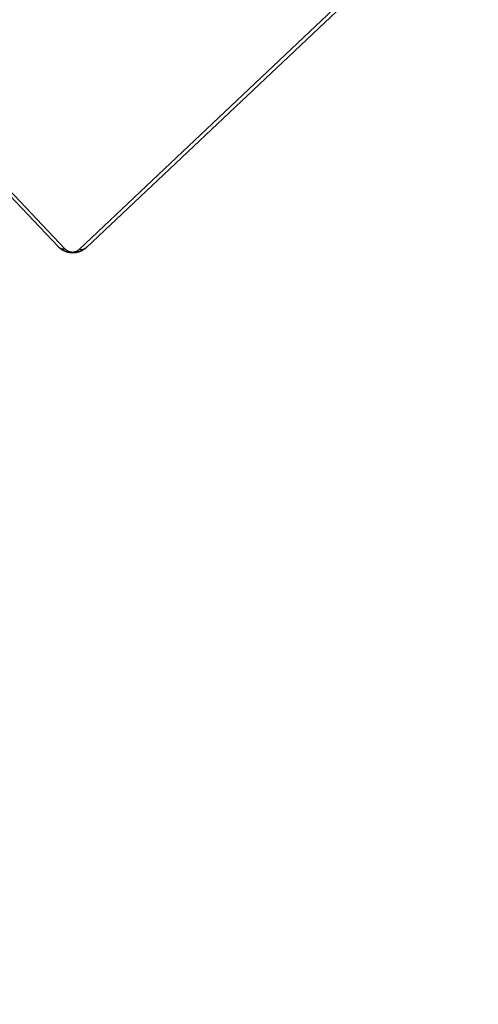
# Model space of a CAD drawing. Header units: metres. Extents: x 104098 to 104607, y 427853 to 428230.
# Tile 91 of 147: x 104264.0968 to 104264.1884, y 428140.0701 to 428140.2668. Entities that reach past the tile are written whole.
import ezdxf

# ---------------------------------------------------------------- set-up
doc = ezdxf.new("R2010")
doc.units = ezdxf.units.M
doc.linetypes.add('DASHED2', pattern=[0.375, 0.25, -0.125])

# ---------------------------------------------------------------- blocks, each defined once
blk = doc.blocks.new('school2')
at = {"color": 252, "linetype": 'DASHED2'}
for p, q in [((107992.9572341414, 456625.1128885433), (107992.9572341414, 456625.0384057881)), ((107992.9565445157, 456625.0396471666), (107992.9565445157, 456625.1116471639)), ((107992.9593031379, 456625.0363368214), (107993.0337859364, 456625.0363368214)), ((107993.0325444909, 456625.0356471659), (107992.9605444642, 456625.0356471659))]:
    blk.add_line(p, q, dxfattribs=at)
for centre, radius, start, end in [((107963.1760300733, 457111.1270218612), 478.5421874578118, 270.128471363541, 276.2285906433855), ((107963.1760300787, 457111.1270218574), 478.5421874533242, 270.128471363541, 276.2285906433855), ((107963.1760076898, 457111.1274265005), 478.6425921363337, 270.1284688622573, 276.2273076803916), ((107963.1760076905, 457111.1274265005), 480.8925921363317, 270.1284688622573, 276.1986169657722), ((107992.9580848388, 456625.0396906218), 0.001540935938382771, 181.6159842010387, 236.4911788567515), ((107992.9605878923, 456625.0371873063), 0.001540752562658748, 213.5038586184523, 268.3848306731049)]:
    blk.add_arc(centre, radius, start, end, dxfattribs=at)
for points, knots in [([(107992.9605444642, 456625.0356471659), (107992.9602748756, 456625.0356622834), (107992.9597105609, 456625.0356939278), (107992.9589033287, 456625.0359668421), (107992.9582398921, 456625.0363562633), (107992.9577569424, 456625.0367589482), (107992.9573318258, 456625.0372332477), (107992.9569846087, 456625.0377841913), (107992.9566278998, 456625.038621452), (107992.9565786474, 456625.03922731), (107992.9565445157, 456625.0396471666)], [0, 0, 0, 0, 0.1431006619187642, 0.2995446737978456, 0.4053808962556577, 0.4896543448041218, 0.5746193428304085, 0.6831262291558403, 0.7804081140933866, 1, 1, 1, 1]), ([(107992.9572341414, 456625.0384057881), (107992.9572482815, 456625.0381975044), (107992.9572679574, 456625.0379076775), (107992.9574532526, 456625.0374583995), (107992.9576337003, 456625.0371666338), (107992.9578619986, 456625.0369106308), (107992.9581219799, 456625.0366954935), (107992.9584805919, 456625.0364894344), (107992.9588956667, 456625.0363580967), (107992.9591666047, 456625.0363439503), (107992.9593031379, 456625.0363368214)], [0, 0, 0, 0, 0.2450201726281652, 0.3409455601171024, 0.4376403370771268, 0.5085802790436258, 0.5795468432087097, 0.6756075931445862, 0.8365296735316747, 1, 1, 1, 1])]:
    blk.add_open_spline(points, degree=3, knots=knots, dxfattribs=at)

msp = doc.modelspace()

# ---------------------------------------------------------------- block references
at = {"rotation": 43.40342385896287}
msp.add_blockref('school2', (339564.7790640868, 22181.48214643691), dxfattribs=at)

doc.saveas('drawing.dxf')
